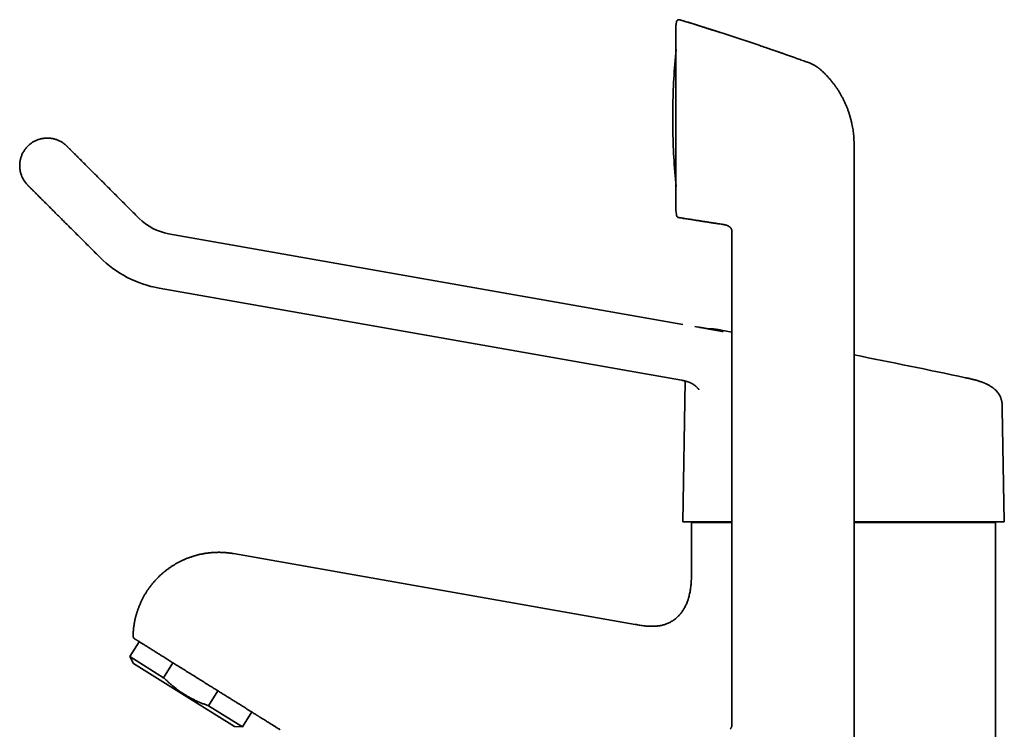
# Model space of a CAD drawing. Header units: millimetres. Extents: x 8 to 747, y 12 to 1054.
# Tile 16 of 26: x 29 to 207, y 926 to 1054. Entities that reach past the tile are written whole.
import ezdxf

# ---------------------------------------------------------------- set-up
doc = ezdxf.new("R2010")
doc.units = ezdxf.units.MM

msp = doc.modelspace()

# ---------------------------------------------------------------- linework, layer by layer
at = {"color": 7, "linetype": 'Continuous', "lineweight": 35}
for p, q in [((147.7, 1052.99), (147.77, 1053.62)), ((147.77, 1053.61), (147.7, 1052.98)), ((147.77, 1053.62), (147.77, 1053.61)), ((148.41, 1054.04), (148.41, 1054.04)), ((147.7, 1052.96), (147.7, 1052.97)), ((147.7, 1052.96), (147.7, 1019.56)), ((171.87, 1046.23), (171.87, 1046.23)), ((147.12, 1038.02), (147.12, 1034.49)), ((179.93, 1031.44), (179.93, 1018.78)), ((30.41, 1024.1), (30.41, 1024.09)), ((147.7, 1019.55), (147.7, 1019.56)), ((147.7, 1019.54), (147.78, 1018.78)), ((147.78, 1018.78), (147.7, 1019.53)), ((147.78, 1018.78), (147.79, 1018.67)), ((179.93, 1018.78), (179.93, 899.38)), ((155.89, 1017.05), (155.94, 1017.04)), ((155.89, 1017.05), (155.94, 1017.04)), ((157.79, 1015.93), (157.8, 1015.88)), ((157.81, 1015.59), (157.81, 926.48)), ((148.92, 998.91), (55.89, 1015.31)), ((55.89, 1015.31), (55.89, 1015.31)), ((54.16, 1005.46), (148.71, 988.79)), ((54.16, 1005.46), (54.16, 1005.46)), ((148.92, 998.91), (148.91, 998.91)), ((155.74, 997.88), (155.89, 997.85)), ((155.89, 997.85), (155.89, 997.85)), ((157.81, 997.51), (155.89, 997.85)), ((149.35, 988.65), (148.91, 963.15)), ((207.11, 963.15), (206.75, 983.63)), ((148.91, 963.15), (157.81, 963.15)), ((150.75, 963.15), (150.51, 963.01)), ((150.51, 963.01), (150.51, 954.71)), ((157.81, 963.01), (150.51, 963.01)), ((205.51, 963.01), (179.93, 963.01)), ((205.51, 963.01), (205.27, 963.15)), ((205.51, 820.8), (205.51, 963.01)), ((140.33, 944.59), (67.65, 957.4)), ((140.4, 944.57), (140.32, 944.59)), ((50.57, 941.46), (48.88, 938.76)), ((48.88, 938.76), (49.56, 937.49)), ((54.99, 934.94), (48.88, 938.76)), ((58.68, 931.79), (49.56, 937.49)), ((54.99, 934.94), (56.68, 937.64)), ((63.13, 929.86), (64.81, 932.56)), ((67.8, 926.09), (58.68, 931.79)), ((69.24, 926.04), (63.13, 929.86)), ((69.24, 926.04), (70.92, 928.74)), ((74.27, 926.65), (74.25, 926.66)), ((67.8, 926.09), (69.24, 926.04))]:
    msp.add_line(p, q, dxfattribs=at)
at = {"color": 7, "linetype": 'Continuous', "lineweight": 35, "flags": 128}
for points in [[(30.41, 1031.17), (30.41, 1031.17), (30.41, 1031.17), (30.41, 1031.17), (30.41, 1031.17), (30.41, 1031.17), (30.41, 1031.17), (30.41, 1031.17), (30.41, 1031.17)], [(50.56, 1018.09), (50.34, 1018.3), (50.13, 1018.52), (49.91, 1018.74), (49.69, 1018.95), (49.48, 1019.17), (49.26, 1019.38), (49.05, 1019.6), (48.83, 1019.81), (48.62, 1020.03), (48.41, 1020.24), (48.19, 1020.45), (47.98, 1020.67), (47.77, 1020.88), (47.56, 1021.09), (47.35, 1021.3), (47.14, 1021.51), (46.93, 1021.72), (46.72, 1021.92), (46.52, 1022.13), (46.31, 1022.33), (46.11, 1022.54), (45.9, 1022.74), (45.7, 1022.94), (45.5, 1023.14), (45.3, 1023.34), (45.11, 1023.54), (44.91, 1023.74), (44.72, 1023.93), (44.52, 1024.12), (44.33, 1024.31), (44.14, 1024.5), (43.96, 1024.69), (43.77, 1024.88), (43.59, 1025.06), (43.4, 1025.24), (43.22, 1025.42), (43.05, 1025.6), (42.87, 1025.78), (42.7, 1025.95), (42.52, 1026.12), (42.35, 1026.29), (42.19, 1026.46), (42.02, 1026.62), (41.86, 1026.79), (41.7, 1026.95), (41.54, 1027.1), (41.39, 1027.26), (41.23, 1027.41), (41.08, 1027.56), (40.93, 1027.71), (40.79, 1027.86), (40.65, 1028), (40.51, 1028.14), (40.37, 1028.28), (40.24, 1028.41), (40.1, 1028.54), (39.98, 1028.67), (39.85, 1028.8), (39.73, 1028.92), (39.61, 1029.04), (39.49, 1029.16), (39.38, 1029.27), (39.27, 1029.38), (39.16, 1029.49), (39.05, 1029.59), (38.95, 1029.69), (38.85, 1029.79), (38.76, 1029.89), (38.67, 1029.98), (38.58, 1030.07), (38.49, 1030.15), (38.41, 1030.23), (38.33, 1030.31), (38.26, 1030.39), (38.19, 1030.46), (38.12, 1030.53), (38.05, 1030.59), (37.99, 1030.66), (37.93, 1030.71), (37.88, 1030.77), (37.83, 1030.82), (37.78, 1030.87), (37.73, 1030.91), (37.69, 1030.95), (37.66, 1030.99), (37.62, 1031.02), (37.59, 1031.05), (37.56, 1031.08), (37.54, 1031.1), (37.52, 1031.12), (37.51, 1031.14), (37.49, 1031.15), (37.48, 1031.16), (37.48, 1031.17), (37.48, 1031.17)], [(30.41, 1024.1), (30.41, 1024.1), (30.41, 1024.09), (30.42, 1024.08), (30.43, 1024.07), (30.45, 1024.05), (30.47, 1024.03), (30.49, 1024.01), (30.52, 1023.98), (30.55, 1023.95), (30.58, 1023.92), (30.62, 1023.88), (30.66, 1023.84), (30.71, 1023.8), (30.76, 1023.75), (30.81, 1023.7), (30.86, 1023.64), (30.92, 1023.58), (30.98, 1023.52), (31.05, 1023.46), (31.12, 1023.39), (31.19, 1023.32), (31.26, 1023.24), (31.34, 1023.16), (31.42, 1023.08), (31.51, 1023), (31.6, 1022.91), (31.69, 1022.82), (31.78, 1022.72), (31.88, 1022.62), (31.98, 1022.52), (32.09, 1022.42), (32.2, 1022.31), (32.31, 1022.2), (32.42, 1022.08), (32.54, 1021.97), (32.66, 1021.85), (32.78, 1021.72), (32.9, 1021.6), (33.03, 1021.47), (33.16, 1021.34), (33.3, 1021.2), (33.44, 1021.07), (33.58, 1020.93), (33.72, 1020.79), (33.86, 1020.64), (34.01, 1020.49), (34.16, 1020.34), (34.31, 1020.19), (34.47, 1020.03), (34.63, 1019.88), (34.79, 1019.72), (34.95, 1019.55), (35.12, 1019.39), (35.28, 1019.22), (35.45, 1019.05), (35.62, 1018.88), (35.8, 1018.7), (35.97, 1018.53), (36.15, 1018.35), (36.33, 1018.17), (36.52, 1017.99), (36.7, 1017.8), (36.88, 1017.62), (37.07, 1017.43), (37.26, 1017.24), (37.45, 1017.05), (37.65, 1016.86), (37.84, 1016.66), (38.04, 1016.47), (38.23, 1016.27), (38.43, 1016.07), (38.63, 1015.87), (38.83, 1015.67), (39.04, 1015.47), (39.24, 1015.26), (39.45, 1015.06), (39.65, 1014.85), (39.86, 1014.64), (40.07, 1014.44), (40.28, 1014.23), (40.49, 1014.02), (40.7, 1013.81), (40.91, 1013.59), (41.12, 1013.38), (41.33, 1013.17), (41.55, 1012.96), (41.76, 1012.74), (41.98, 1012.53), (42.19, 1012.31), (42.41, 1012.1), (42.62, 1011.88), (42.84, 1011.66), (43.06, 1011.45), (43.27, 1011.23), (43.49, 1011.02)], [(154.33, 997.95), (153.04, 998.18), (151.1, 998.52)], [(179.93, 963.15), (180.29, 963.15), (181.05, 963.15), (181.81, 963.15), (182.56, 963.15), (183.31, 963.15), (184.06, 963.15), (184.8, 963.15), (185.54, 963.15), (186.27, 963.15), (187, 963.15), (187.72, 963.15), (188.44, 963.15), (189.15, 963.15), (189.85, 963.15), (190.54, 963.15), (191.22, 963.15), (191.89, 963.15), (192.56, 963.15), (193.21, 963.15), (193.86, 963.15), (194.49, 963.15), (195.11, 963.15), (195.72, 963.15), (196.32, 963.15), (196.91, 963.15), (197.48, 963.15), (198.04, 963.15), (198.59, 963.15), (199.12, 963.15), (199.64, 963.15), (200.14, 963.15), (200.62, 963.15), (201.1, 963.15), (201.55, 963.15), (201.99, 963.15), (202.41, 963.15), (202.82, 963.15), (203.21, 963.15), (203.58, 963.15), (203.94, 963.15), (204.27, 963.15), (204.59, 963.15), (204.89, 963.15), (205.18, 963.15), (205.44, 963.15), (205.69, 963.15), (205.91, 963.15), (206.12, 963.15), (206.31, 963.15), (206.47, 963.15), (206.62, 963.15), (206.75, 963.15), (206.86, 963.15), (206.95, 963.15), (207.02, 963.15), (207.07, 963.15), (207.1, 963.15), (207.11, 963.15)]]:
    msp.add_lwpolyline(points, dxfattribs=at)
at = {"color": 7, "linetype": 'Continuous', "lineweight": 35}
for centre, radius, start, end in [((148, 1052.96), 0.3, 175.9628, 180), ((277.11, 1036.26), 130, 174.523, 179.2159), ((148.12, 1038.02), 1, 179.2159, 180), ((148.12, 1034.49), 1, 180, 180.7841), ((277.11, 1036.26), 130, 180.7841, 185.477), ((33.94, 1027.63), 5, 196.4096, 225), ((148, 1019.56), 0.3, 180, 182.4308), ((57.63, 1025.16), 10, 225.001, 259.9991), ((57.63, 1025.16), 10, 225.001, 259.9989), ((57.63, 1025.16), 20, 225.001, 259.9996), ((57.63, 1025.16), 20, 225.001, 259.9993), ((-63.91, -248.69), 1265.77, 77.96295, 78.89297), ((49.96, 942.43), 0.5, 178.8848, 238)]:
    msp.add_arc(centre, radius, start, end, dxfattribs=at)
for points, knots in [([(147.77, 1053.62), (147.77, 1053.63), (147.78, 1053.67), (147.79, 1053.72), (147.81, 1053.77), (147.83, 1053.81), (147.86, 1053.86), (147.9, 1053.91), (147.94, 1053.95), (147.99, 1053.98), (148.04, 1054.01), (148.1, 1054.03), (148.15, 1054.05), (148.21, 1054.06), (148.26, 1054.07), (148.31, 1054.06), (148.37, 1054.06), (148.4, 1054.05), (148.41, 1054.04)], [0, 0, 0, 0, 0.0559503, 0.1142702, 0.1747866, 0.2372637, 0.3014032, 0.3668486, 0.4331945, 0.5, 0.5668055, 0.6331514, 0.6985968, 0.7627363, 0.8252134, 0.8857298, 0.9440497, 1, 1, 1, 1]), ([(155.79, 1051.73), (155.77, 1051.73), (155.75, 1051.74), (155.7, 1051.75), (155.66, 1051.76), (155.63, 1051.77), (155.59, 1051.78), (155.56, 1051.79), (155.53, 1051.8), (155.49, 1051.81), (155.45, 1051.83), (155.41, 1051.84), (155.36, 1051.86), (155.29, 1051.88), (155.2, 1051.91), (155.1, 1051.94), (154.98, 1051.98), (154.85, 1052.02), (154.7, 1052.07), (154.54, 1052.12), (154.37, 1052.17), (154.19, 1052.23), (153.98, 1052.3), (153.75, 1052.37), (153.49, 1052.46), (153.21, 1052.54), (152.92, 1052.64), (152.61, 1052.73), (152.29, 1052.83), (151.95, 1052.94), (151.59, 1053.05), (151.22, 1053.17), (150.82, 1053.29), (150.41, 1053.42), (149.98, 1053.56), (149.53, 1053.69), (149.06, 1053.84), (148.69, 1053.95), (148.47, 1054.02), (148.41, 1054.04)], [0, 0, 0, 0, 0.01619, 0.0304, 0.038869, 0.046624, 0.053768, 0.058807, 0.063644, 0.068354, 0.073022, 0.079319, 0.086134, 0.093946, 0.106027, 0.119921, 0.135629, 0.153151, 0.172486, 0.193242, 0.215747, 0.240002, 0.266006, 0.297796, 0.331862, 0.368202, 0.406818, 0.44771, 0.490087, 0.534659, 0.581426, 0.630389, 0.682614, 0.737125, 0.793923, 0.853007, 0.914377, 0.978033, 1, 1, 1, 1]), ([(148.41, 1054.04), (149.4, 1053.74), (151.37, 1053.13), (154.31, 1052.2), (157.25, 1051.25), (160.19, 1050.28), (162.51, 1049.51), (163.84, 1049.05), (164.21, 1048.92)], [0, 0, 0, 0, 0.186137, 0.372274, 0.558412, 0.744549, 0.930686, 1, 1, 1, 1]), ([(148.41, 1054.04), (148.41, 1054.04), (148.41, 1054.04), (148.41, 1054.04), (148.41, 1054.04), (148.41, 1054.04)], [0, 0, 0, 0, 0.298993, 0.6686035, 1, 1, 1, 1]), ([(171.87, 1046.23), (171.75, 1046.27), (171.48, 1046.37), (171.05, 1046.52), (170.6, 1046.68), (170.15, 1046.84), (169.73, 1046.99), (169.33, 1047.14), (168.94, 1047.27), (168.58, 1047.4), (168.22, 1047.53), (167.88, 1047.65), (167.55, 1047.76), (167.24, 1047.87), (166.95, 1047.97), (166.68, 1048.07), (166.42, 1048.16), (166.19, 1048.24), (165.98, 1048.31), (165.79, 1048.38), (165.61, 1048.44), (165.45, 1048.49), (165.31, 1048.54), (165.17, 1048.59), (165.06, 1048.63), (164.95, 1048.66), (164.86, 1048.69), (164.8, 1048.72), (164.74, 1048.74), (164.68, 1048.76), (164.61, 1048.78), (164.53, 1048.81), (164.45, 1048.84), (164.37, 1048.87), (164.29, 1048.9), (164.23, 1048.92), (164.21, 1048.93)], [0, 0, 0, 0, 0.044353, 0.105407, 0.164298, 0.221024, 0.275586, 0.327067, 0.376461, 0.423766, 0.468983, 0.512971, 0.554784, 0.594422, 0.631886, 0.667175, 0.700289, 0.731229, 0.75696, 0.780966, 0.803245, 0.823798, 0.842624, 0.859433, 0.874576, 0.888055, 0.899867, 0.907707, 0.914593, 0.92111, 0.931299, 0.942331, 0.954515, 0.968081, 0.9832, 1, 1, 1, 1]), ([(172.31, 1046.04), (172.24, 1046.08), (172.09, 1046.15), (171.94, 1046.2), (171.87, 1046.23)], [0, 0, 0, 0, 0.5004397, 1, 1, 1, 1]), ([(171.87, 1046.23), (171.87, 1046.23), (171.87, 1046.23), (171.87, 1046.23), (171.87, 1046.23)], [0, 0, 0, 0, 0.45553, 1, 1, 1, 1]), ([(172.31, 1046.04), (172.37, 1046.01), (172.49, 1045.95), (172.65, 1045.86), (172.8, 1045.77), (172.91, 1045.71), (172.98, 1045.67), (173.01, 1045.65), (173.04, 1045.63), (173.07, 1045.61), (173.1, 1045.59), (173.12, 1045.57), (173.16, 1045.55), (173.21, 1045.52), (173.27, 1045.48), (173.34, 1045.43), (173.42, 1045.37), (173.51, 1045.3), (173.6, 1045.23), (173.69, 1045.16), (173.77, 1045.09), (173.88, 1045), (174.02, 1044.87), (174.14, 1044.76), (174.2, 1044.7)], [0, 0, 0, 0, 0.08756, 0.168985, 0.244014, 0.31247, 0.328653, 0.344425, 0.359786, 0.374739, 0.389283, 0.403422, 0.416222, 0.443748, 0.479373, 0.514938, 0.556065, 0.602781, 0.655122, 0.71313, 0.751284, 0.789497, 0.894789, 1, 1, 1, 1]), ([(178.72, 1037.98), (178.64, 1038.16), (178.5, 1038.52), (178.26, 1039.05), (178.01, 1039.58), (177.74, 1040.1), (177.46, 1040.61), (177.16, 1041.1), (176.84, 1041.59), (176.51, 1042.07), (176.16, 1042.54), (175.8, 1043), (175.42, 1043.44), (175.03, 1043.88), (174.62, 1044.3), (174.34, 1044.56), (174.2, 1044.7)], [0, 0, 0, 0, 0.071429, 0.142858, 0.214286, 0.285714, 0.357143, 0.428572, 0.500001, 0.571431, 0.642859, 0.714287, 0.785714, 0.857142, 0.928571, 1, 1, 1, 1]), ([(179.93, 1031.44), (179.93, 1031.62), (179.92, 1031.98), (179.9, 1032.51), (179.86, 1033.04), (179.81, 1033.58), (179.74, 1034.11), (179.65, 1034.63), (179.54, 1035.18), (179.42, 1035.73), (179.27, 1036.3), (179.1, 1036.87), (178.92, 1037.43), (178.78, 1037.79), (178.72, 1037.98)], [0, 0, 0, 0, 0.0800003, 0.1600007, 0.2400012, 0.3200017, 0.4000019, 0.4800017, 0.5600014, 0.6480006, 0.7360004, 0.8240003, 0.9120002, 1, 1, 1, 1]), ([(147.79, 1018.69), (147.8, 1018.66), (147.81, 1018.6), (147.84, 1018.52), (147.88, 1018.44), (147.94, 1018.38), (148, 1018.33), (148.07, 1018.29), (148.14, 1018.26), (148.19, 1018.25), (148.21, 1018.24)], [0, 0, 0, 0, 0.132237, 0.266451, 0.400434, 0.531981, 0.659102, 0.780179, 0.894046, 1, 1, 1, 1]), ([(147.79, 1018.69), (147.79, 1018.69), (147.79, 1018.68), (147.79, 1018.68), (147.79, 1018.68)], [0, 0, 0, 0, 0.1284099, 1, 1, 1, 1]), ([(148.21, 1018.24), (148.18, 1018.24), (148.13, 1018.25), (148.06, 1018.28), (147.99, 1018.33), (147.93, 1018.38), (147.87, 1018.45), (147.83, 1018.52), (147.81, 1018.6), (147.8, 1018.65), (147.79, 1018.68)], [0, 0, 0, 0, 0.119158, 0.243186, 0.370688, 0.5, 0.629312, 0.756814, 0.880842, 1, 1, 1, 1]), ([(148.21, 1018.25), (148.33, 1018.23), (148.61, 1018.18), (149.04, 1018.11), (149.51, 1018.04), (149.96, 1017.97), (150.4, 1017.9), (150.81, 1017.83), (151.21, 1017.77), (151.57, 1017.71), (151.91, 1017.66), (152.24, 1017.61), (152.55, 1017.56), (152.85, 1017.51), (153.15, 1017.46), (153.45, 1017.42), (153.74, 1017.37), (154.02, 1017.33), (154.27, 1017.29), (154.51, 1017.25), (154.73, 1017.22), (154.94, 1017.19), (155.12, 1017.16), (155.29, 1017.13), (155.45, 1017.11), (155.58, 1017.09), (155.66, 1017.08), (155.7, 1017.07)], [0, 0, 0, 0, 0.047268, 0.111148, 0.172894, 0.232505, 0.289985, 0.345334, 0.398556, 0.445476, 0.490613, 0.533969, 0.575548, 0.615352, 0.653386, 0.694464, 0.73327, 0.769813, 0.804105, 0.836159, 0.865992, 0.893624, 0.919082, 0.942397, 0.963614, 0.98279, 1, 1, 1, 1]), ([(155.89, 1017.05), (155.18, 1017.15), (153.74, 1017.36), (151.74, 1017.67), (149.9, 1017.96), (148.77, 1018.14), (148.21, 1018.24)], [0, 0, 0, 0, 0.28, 0.56, 0.78, 1, 1, 1, 1]), ([(155.94, 1017.04), (155.98, 1017.03), (156.07, 1017.02), (156.21, 1017), (156.38, 1016.97), (156.55, 1016.93), (156.71, 1016.89), (156.87, 1016.84), (157.03, 1016.78), (157.17, 1016.71), (157.28, 1016.65), (157.38, 1016.59), (157.47, 1016.52), (157.55, 1016.44), (157.62, 1016.35), (157.69, 1016.26), (157.73, 1016.15), (157.77, 1016.05), (157.79, 1015.96), (157.79, 1015.9), (157.8, 1015.88)], [0, 0, 0, 0, 0.042944, 0.114696, 0.186428, 0.258202, 0.330109, 0.402096, 0.474122, 0.546078, 0.594016, 0.64187, 0.689732, 0.737782, 0.785855, 0.833792, 0.881679, 0.92963, 0.977553, 1, 1, 1, 1]), ([(157.81, 1015.59), (157.81, 1015.63), (157.81, 1015.71), (157.81, 1015.8), (157.8, 1015.86), (157.8, 1015.88)], [0, 0, 0, 0, 0.391787, 0.783328, 1, 1, 1, 1]), ([(153.78, 998.05), (153.72, 998.06), (153.56, 998.09), (153.28, 998.14), (152.94, 998.2), (152.59, 998.26), (152.23, 998.32), (151.96, 998.37), (151.82, 998.4), (151.8, 998.4)], [0, 0, 0, 0, 0.089595, 0.250294, 0.420579, 0.596761, 0.782155, 0.976763, 1, 1, 1, 1]), ([(153.41, 998.11), (153.46, 998.12), (153.6, 998.12), (153.76, 998.12), (153.88, 998.11), (153.91, 998.11)], [0, 0, 0, 0, 0.271461, 0.836885, 1, 1, 1, 1]), ([(155.89, 997.85), (155.82, 997.87), (155.65, 997.89), (155.4, 997.94), (155.14, 997.98), (154.9, 998.02), (154.67, 998.04), (154.46, 998.07), (154.26, 998.09), (154.09, 998.1), (153.94, 998.11), (153.79, 998.11), (153.66, 998.12), (153.54, 998.12), (153.46, 998.12), (153.42, 998.11), (153.42, 998.11)], [0, 0, 0, 0, 0.091157, 0.202122, 0.30694, 0.405523, 0.497822, 0.583827, 0.663559, 0.731175, 0.793609, 0.850918, 0.903167, 0.950458, 0.995889, 1, 1, 1, 1]), ([(156.21, 997.62), (156.21, 997.62), (156.21, 997.62), (156.21, 997.62), (156.21, 997.62), (156.2, 997.62), (156.2, 997.63), (156.19, 997.63), (156.18, 997.63), (156.16, 997.63), (156.13, 997.64), (156.11, 997.64), (156.09, 997.64), (156.07, 997.65), (156.05, 997.65), (156.02, 997.65), (156, 997.66), (155.98, 997.66), (155.95, 997.67), (155.92, 997.67), (155.89, 997.68), (155.85, 997.69), (155.81, 997.69), (155.76, 997.7), (155.72, 997.71), (155.66, 997.72), (155.6, 997.73), (155.53, 997.74), (155.47, 997.75), (155.42, 997.76), (155.37, 997.77), (155.31, 997.78), (155.23, 997.79), (155.14, 997.81), (155.04, 997.83), (154.93, 997.85), (154.83, 997.87), (154.73, 997.88), (154.64, 997.9), (154.56, 997.91), (154.47, 997.93), (154.4, 997.94), (154.34, 997.95), (154.28, 997.96), (154.24, 997.97), (154.19, 997.98), (154.12, 997.99), (154.05, 998), (153.9, 998.03), (153.77, 998.05), (153.68, 998.07)], [0, 0, 0, 0, 0.015339, 0.039844, 0.064541, 0.089504, 0.115156, 0.141573, 0.192282, 0.246381, 0.302397, 0.326308, 0.350255, 0.374246, 0.397377, 0.418053, 0.436262, 0.452043, 0.465769, 0.476572, 0.489762, 0.505368, 0.521307, 0.534925, 0.54714, 0.560744, 0.576082, 0.592518, 0.606875, 0.618763, 0.628534, 0.643314, 0.660269, 0.679674, 0.701752, 0.726522, 0.752081, 0.771566, 0.790526, 0.808958, 0.826861, 0.843254, 0.857188, 0.868659, 0.877866, 0.888451, 0.901771, 0.917828, 0.936245, 1, 1, 1, 1]), ([(204.11, 987.99), (204.11, 988), (204.1, 988), (204.08, 988.01), (204.05, 988.02), (204.03, 988.04), (204, 988.05), (203.98, 988.06), (203.95, 988.07), (203.92, 988.09), (203.89, 988.1), (203.86, 988.12), (203.82, 988.13), (203.79, 988.15), (203.75, 988.17), (203.7, 988.19), (203.64, 988.22), (203.57, 988.25), (203.49, 988.28), (203.39, 988.32), (203.27, 988.37), (203.14, 988.42), (203, 988.48), (202.84, 988.53), (202.66, 988.59), (202.47, 988.65), (202.27, 988.72), (202.05, 988.78), (201.81, 988.85), (201.55, 988.91), (201.28, 988.98), (201, 989.05), (200.69, 989.12), (200.38, 989.18), (200.16, 989.23), (200.05, 989.25)], [0, 0, 0, 0, 0.028389, 0.054162, 0.077348, 0.097983, 0.116124, 0.131845, 0.145267, 0.156573, 0.166073, 0.174274, 0.180721, 0.187923, 0.197014, 0.208025, 0.221641, 0.237411, 0.255366, 0.278461, 0.304469, 0.333445, 0.365444, 0.400524, 0.438738, 0.480139, 0.524773, 0.572679, 0.623883, 0.678401, 0.736232, 0.797357, 0.861737, 0.929311, 1, 1, 1, 1]), ([(148.71, 988.79), (148.72, 988.79), (148.74, 988.78), (148.78, 988.78), (148.82, 988.77), (148.86, 988.76), (148.91, 988.75), (148.96, 988.74), (149, 988.73), (149.04, 988.73), (149.07, 988.72), (149.11, 988.71), (149.15, 988.7), (149.19, 988.69), (149.22, 988.69), (149.25, 988.68), (149.28, 988.67), (149.32, 988.66), (149.37, 988.65), (149.43, 988.64), (149.48, 988.62), (149.52, 988.61), (149.55, 988.6), (149.59, 988.59), (149.63, 988.58), (149.66, 988.57), (149.69, 988.56), (149.73, 988.55), (149.78, 988.53), (149.83, 988.51), (149.89, 988.5), (149.94, 988.47), (150.01, 988.45), (150.08, 988.42), (150.15, 988.39), (150.22, 988.37), (150.28, 988.34), (150.35, 988.31), (150.42, 988.27), (150.49, 988.24), (150.55, 988.21), (150.6, 988.18), (150.65, 988.15), (150.7, 988.12), (150.75, 988.09), (150.79, 988.07), (150.82, 988.05), (150.85, 988.03), (150.89, 988.01), (150.93, 987.98), (150.97, 987.95), (151.02, 987.91), (151.08, 987.87), (151.13, 987.83), (151.19, 987.79), (151.24, 987.75), (151.29, 987.7), (151.34, 987.66), (151.38, 987.62), (151.42, 987.59), (151.45, 987.55), (151.49, 987.52), (151.53, 987.48), (151.56, 987.44), (151.6, 987.4), (151.63, 987.36), (151.66, 987.32), (151.69, 987.3), (151.7, 987.27), (151.72, 987.25), (151.74, 987.23), (151.75, 987.21), (151.77, 987.19), (151.78, 987.18), (151.79, 987.16), (151.8, 987.15), (151.81, 987.13), (151.81, 987.12), (151.82, 987.11), (151.83, 987.1), (151.84, 987.09), (151.84, 987.08), (151.85, 987.07), (151.85, 987.07), (151.85, 987.07), (151.85, 987.06)], [0, 0, 0, 0, 0.006297, 0.013102, 0.019685, 0.028154, 0.038186, 0.04707, 0.05456, 0.061075, 0.066504, 0.073458, 0.082197, 0.090454, 0.096597, 0.101287, 0.106671, 0.114752, 0.124508, 0.136128, 0.147728, 0.155769, 0.161435, 0.168792, 0.177066, 0.184411, 0.190751, 0.196146, 0.207527, 0.219225, 0.23035, 0.24298, 0.256842, 0.273014, 0.290579, 0.30599, 0.319147, 0.334937, 0.352834, 0.372265, 0.385993, 0.399248, 0.412596, 0.426101, 0.43925, 0.450147, 0.458622, 0.466431, 0.476146, 0.487976, 0.50192, 0.517862, 0.536108, 0.554239, 0.572257, 0.590163, 0.60796, 0.625544, 0.641426, 0.655125, 0.669672, 0.683425, 0.700748, 0.721262, 0.73735, 0.758742, 0.77438, 0.787187, 0.8002, 0.81019, 0.823521, 0.836705, 0.847417, 0.856057, 0.866303, 0.878108, 0.888551, 0.897442, 0.905978, 0.921057, 0.935942, 0.951605, 0.968352, 0.984642, 1, 1, 1, 1]), ([(204.11, 987.99), (204.13, 987.98), (204.24, 987.93), (204.43, 987.82), (204.67, 987.68), (204.9, 987.52), (205.11, 987.36), (205.31, 987.2), (205.5, 987.03), (205.67, 986.86), (205.83, 986.68), (205.98, 986.49), (206.11, 986.3), (206.23, 986.11), (206.34, 985.91), (206.43, 985.71), (206.5, 985.51), (206.57, 985.31), (206.62, 985.1), (206.67, 984.86), (206.7, 984.62), (206.73, 984.37), (206.74, 984.13), (206.75, 983.88), (206.75, 983.71), (206.75, 983.63)], [0, 0, 0, 0, 0.013374, 0.066563, 0.118507, 0.169186, 0.217725, 0.265051, 0.311192, 0.35619, 0.400894, 0.444551, 0.487254, 0.529107, 0.570221, 0.609995, 0.649281, 0.688185, 0.726807, 0.772534, 0.818102, 0.863596, 0.909066, 0.954533, 1, 1, 1, 1]), ([(67.65, 957.4), (67.56, 957.42), (67.44, 957.44), (67.25, 957.47), (67.09, 957.49), (66.9, 957.51), (66.7, 957.54), (66.49, 957.56), (66.27, 957.58), (66.05, 957.6), (65.82, 957.61), (65.59, 957.62), (65.35, 957.63), (65.11, 957.64), (64.87, 957.64), (64.62, 957.63), (64.38, 957.63), (64.13, 957.62), (63.88, 957.6), (63.63, 957.58), (63.38, 957.56), (63.13, 957.53), (62.88, 957.5), (62.63, 957.46), (62.38, 957.42), (62.12, 957.38), (61.87, 957.33), (61.62, 957.28), (61.37, 957.22), (61.12, 957.16), (60.87, 957.09), (60.62, 957.02), (60.38, 956.95), (60.13, 956.87), (59.88, 956.78), (59.64, 956.7), (59.39, 956.61), (59.15, 956.51), (58.91, 956.41), (58.67, 956.31), (58.43, 956.2), (58.2, 956.09), (57.96, 955.97), (57.73, 955.85), (57.5, 955.73), (57.27, 955.6), (57.05, 955.47), (56.82, 955.33), (56.6, 955.19), (56.38, 955.05), (56.16, 954.9), (55.95, 954.75), (55.74, 954.6), (55.53, 954.44), (55.32, 954.28), (55.11, 954.11), (54.91, 953.95), (54.71, 953.77), (54.52, 953.6), (54.32, 953.42), (54.13, 953.24), (53.95, 953.05), (53.76, 952.86), (53.58, 952.67), (53.41, 952.48), (53.23, 952.28), (53.06, 952.08), (52.89, 951.88), (52.73, 951.67), (52.57, 951.46), (52.41, 951.25), (52.26, 951.03), (52.11, 950.82), (51.96, 950.6), (51.82, 950.37), (51.68, 950.15), (51.55, 949.92), (51.42, 949.69), (51.29, 949.46), (51.17, 949.23), (51.05, 948.99), (50.94, 948.76), (50.83, 948.52), (50.72, 948.27), (50.62, 948.03), (50.52, 947.79), (50.42, 947.54), (50.33, 947.29), (50.25, 947.04), (50.17, 946.79), (50.09, 946.54), (50.02, 946.28), (49.95, 946.03), (49.89, 945.77), (49.83, 945.52), (49.77, 945.26), (49.72, 945), (49.67, 944.74), (49.63, 944.48), (49.59, 944.22), (49.56, 943.95), (49.53, 943.69), (49.51, 943.43), (49.49, 943.16), (49.47, 942.9), (49.46, 942.66), (49.46, 942.5), (49.46, 942.44)], [0, 0, 0, 0, 0.009899, 0.013993, 0.020783, 0.027855, 0.035459, 0.04341, 0.051636, 0.060076, 0.06869, 0.077446, 0.08632, 0.095295, 0.104355, 0.11349, 0.122691, 0.131948, 0.141257, 0.150611, 0.160007, 0.169439, 0.178904, 0.1884, 0.197923, 0.207471, 0.217043, 0.226635, 0.236247, 0.245877, 0.255523, 0.265184, 0.274859, 0.284547, 0.294246, 0.303957, 0.313678, 0.323408, 0.333148, 0.342895, 0.35265, 0.362412, 0.37218, 0.381955, 0.391735, 0.401521, 0.411312, 0.421107, 0.430907, 0.440711, 0.450518, 0.46033, 0.470144, 0.479962, 0.489783, 0.499607, 0.509433, 0.519262, 0.529093, 0.538927, 0.548762, 0.5586, 0.56844, 0.578281, 0.588124, 0.597969, 0.607815, 0.617663, 0.627512, 0.637363, 0.647215, 0.657068, 0.666922, 0.676778, 0.686635, 0.696492, 0.706351, 0.71621, 0.726071, 0.735932, 0.745795, 0.755658, 0.765522, 0.775387, 0.785253, 0.795119, 0.804986, 0.814854, 0.824723, 0.834592, 0.844462, 0.854333, 0.864205, 0.874077, 0.88395, 0.893823, 0.903697, 0.913572, 0.923447, 0.933324, 0.9432, 0.953078, 0.962956, 0.972835, 0.982714, 0.992594, 1, 1, 1, 1]), ([(140.32, 944.59), (140.47, 944.56), (140.75, 944.51), (141.18, 944.44), (141.61, 944.37), (142.03, 944.32), (142.46, 944.28), (142.88, 944.25), (143.27, 944.24), (143.63, 944.24), (143.96, 944.26), (144.28, 944.28), (144.6, 944.33), (144.92, 944.38), (145.23, 944.45), (145.53, 944.54), (145.83, 944.63), (146.13, 944.75), (146.42, 944.88), (146.7, 945.02), (146.97, 945.18), (147.24, 945.35), (147.49, 945.53), (147.72, 945.72), (147.94, 945.92), (148.15, 946.12), (148.36, 946.34), (148.55, 946.57), (148.74, 946.82), (148.93, 947.08), (149.11, 947.37), (149.28, 947.66), (149.44, 947.97), (149.58, 948.28), (149.72, 948.61), (149.84, 948.95), (149.96, 949.32), (150.07, 949.7), (150.16, 950.1), (150.24, 950.5), (150.32, 950.92), (150.38, 951.37), (150.42, 951.84), (150.46, 952.31), (150.48, 952.78), (150.5, 953.26), (150.51, 953.74), (150.51, 954.23), (150.51, 954.55), (150.51, 954.71)], [0, 0, 0, 0, 0.02484, 0.049639, 0.074353, 0.098945, 0.123382, 0.147638, 0.171696, 0.190457, 0.209091, 0.227603, 0.246, 0.264292, 0.282492, 0.300615, 0.31868, 0.336705, 0.35471, 0.372718, 0.39075, 0.408829, 0.426975, 0.443687, 0.460489, 0.477397, 0.494423, 0.511582, 0.528883, 0.547932, 0.567175, 0.586622, 0.606279, 0.626154, 0.646248, 0.666564, 0.689167, 0.712032, 0.735155, 0.758524, 0.782127, 0.808728, 0.835576, 0.862641, 0.889891, 0.91729, 0.9448, 0.972383, 1, 1, 1, 1]), ([(49.69, 942.01), (49.69, 942), (49.69, 942), (49.72, 941.99), (49.76, 941.96), (49.81, 941.93), (49.88, 941.89), (49.97, 941.83), (50.07, 941.77), (50.18, 941.7), (50.31, 941.62), (50.46, 941.53), (50.62, 941.43), (50.79, 941.32), (50.98, 941.2), (51.18, 941.07), (51.4, 940.94), (51.62, 940.8), (51.87, 940.65), (52.12, 940.49), (52.39, 940.32), (52.66, 940.15), (52.95, 939.97), (53.25, 939.78), (53.56, 939.59), (53.88, 939.39), (54.21, 939.18), (54.55, 938.97), (54.9, 938.75), (55.26, 938.53), (55.62, 938.3), (55.99, 938.07), (56.37, 937.83), (56.75, 937.59), (57.14, 937.35), (57.53, 937.1), (57.93, 936.85), (58.34, 936.6), (58.74, 936.35), (59.15, 936.09), (59.56, 935.84), (59.97, 935.58), (60.38, 935.32), (60.8, 935.07), (61.21, 934.81), (61.62, 934.55), (62.03, 934.29), (62.44, 934.04), (62.84, 933.79), (63.11, 933.62), (63.25, 933.53)], [0, 0, 0, 0, 0.0208719, 0.0416915, 0.0624837, 0.0832787, 0.1041064, 0.1249965, 0.1458735, 0.1666932, 0.1874856, 0.2082804, 0.2291077, 0.2499973, 0.2708739, 0.2916933, 0.3124856, 0.3332805, 0.3541081, 0.3749981, 0.3958751, 0.4166948, 0.4374871, 0.4582819, 0.4791092, 0.4999987, 0.5208752, 0.5416947, 0.5624868, 0.5832817, 0.6041092, 0.6249992, 0.6458762, 0.6666959, 0.6874881, 0.7082828, 0.7291101, 0.7499995, 0.770876, 0.7916954, 0.8124875, 0.8332823, 0.8541098, 0.8749998, 0.8958799, 0.9167015, 0.9374944, 0.9582884, 0.9791137, 1, 1, 1, 1]), ([(54.99, 934.94), (55.14, 934.8), (55.43, 934.51), (55.89, 934.09), (56.34, 933.69), (56.81, 933.3), (57.28, 932.93), (57.76, 932.57), (58.25, 932.24), (58.74, 931.92), (59.25, 931.61), (59.77, 931.32), (60.3, 931.04), (60.85, 930.77), (61.4, 930.52), (61.97, 930.29), (62.54, 930.07), (62.93, 929.93), (63.13, 929.86)], [0, 0, 0, 0, 0.063985, 0.12754, 0.190673, 0.253412, 0.31581, 0.37683, 0.437669, 0.498413, 0.559155, 0.621231, 0.683494, 0.746029, 0.808907, 0.872179, 0.935875, 1, 1, 1, 1]), ([(74.25, 926.66), (74.14, 926.73), (73.92, 926.87), (73.58, 927.08), (73.23, 927.3), (72.87, 927.52), (72.59, 927.7), (72.39, 927.82), (72.29, 927.88), (72.18, 927.95), (72.08, 928.02), (71.97, 928.08), (71.86, 928.15), (71.75, 928.22), (71.58, 928.33), (71.33, 928.48), (71, 928.69), (70.64, 928.91), (70.26, 929.15), (69.87, 929.4), (69.47, 929.64), (69.08, 929.89), (68.69, 930.13), (68.25, 930.41), (67.72, 930.74), (67.12, 931.11), (66.51, 931.5), (65.88, 931.89), (65.24, 932.29), (64.59, 932.7), (63.92, 933.11), (63.47, 933.39), (63.25, 933.53)], [0, 0, 0, 0, 0.033009, 0.066674, 0.101009, 0.136029, 0.171746, 0.181691, 0.191691, 0.201745, 0.211853, 0.222016, 0.232233, 0.242505, 0.252479, 0.281483, 0.310861, 0.345402, 0.380458, 0.416036, 0.452142, 0.488782, 0.522862, 0.556008, 0.608481, 0.661796, 0.715965, 0.771, 0.82691, 0.883707, 0.941401, 1, 1, 1, 1]), ([(74.25, 926.66), (74.31, 926.62), (74.48, 926.51), (74.76, 926.34), (75.08, 926.14), (75.38, 925.95), (75.67, 925.77), (75.91, 925.62), (76.05, 925.53), (76.1, 925.5)], [0, 0, 0, 0, 0.082967, 0.272159, 0.43251, 0.592718, 0.752769, 0.91263, 1, 1, 1, 1]), ([(74.27, 926.65), (74.4, 926.57), (74.66, 926.41), (75.04, 926.17), (75.38, 925.96), (75.68, 925.77), (75.88, 925.64), (75.98, 925.58), (76, 925.56)], [0, 0, 0, 0, 0.2135812, 0.4270408, 0.640367, 0.8002716, 0.9600897, 1, 1, 1, 1]), ([(157.81, 926.48), (157.81, 926.44), (157.81, 926.37), (157.8, 926.25), (157.78, 926.13), (157.73, 926), (157.68, 925.86), (157.6, 925.73), (157.54, 925.64), (157.51, 925.6)], [0, 0, 0, 0, 0.111291, 0.23013, 0.360733, 0.503974, 0.665197, 0.832739, 1, 1, 1, 1])]:
    msp.add_open_spline(points, degree=3, knots=knots, dxfattribs=at)
for points in [[(37.48, 1031.17), (37.41, 1031.23), (37.28, 1031.36), (37.06, 1031.54), (36.84, 1031.71), (36.6, 1031.87), (36.36, 1032.01), (36.11, 1032.14), (35.86, 1032.25), (35.59, 1032.35), (35.33, 1032.44), (35.06, 1032.51), (34.78, 1032.56), (34.5, 1032.6), (34.22, 1032.63), (33.94, 1032.64), (33.66, 1032.63), (33.38, 1032.6), (33.1, 1032.56), (32.83, 1032.51), (32.56, 1032.44), (32.29, 1032.35), (32.03, 1032.25), (31.77, 1032.14), (31.52, 1032.01), (31.28, 1031.87), (31.05, 1031.71), (30.82, 1031.54), (30.61, 1031.36), (30.47, 1031.23), (30.41, 1031.17)], [(30.41, 1031.17), (30.34, 1031.1), (30.22, 1030.98), (30.05, 1030.77), (29.88, 1030.56), (29.73, 1030.34), (29.59, 1030.11), (29.47, 1029.87), (29.35, 1029.63), (29.25, 1029.38), (29.17, 1029.13), (29.09, 1028.87), (29.04, 1028.61), (28.99, 1028.34), (28.96, 1028.08), (28.94, 1027.81), (28.94, 1027.54), (28.95, 1027.28), (28.98, 1027.01), (29.02, 1026.75), (29.07, 1026.48), (29.12, 1026.31), (29.14, 1026.23)]]:
    msp.add_open_spline(points, degree=3, dxfattribs=at)

doc.saveas('drawing.dxf')
